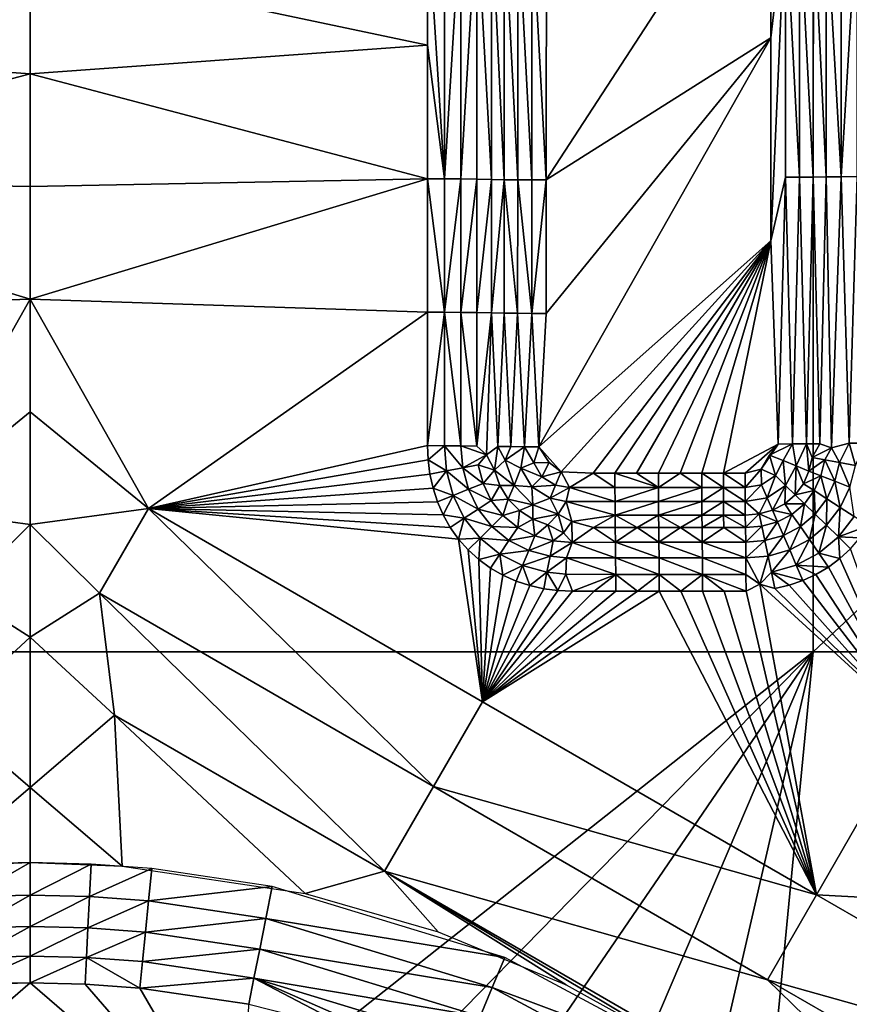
# Model space of a CAD drawing. Header units: inches. Extents: x -23.7 to 23.7, y -7.1 to 20.5.
# Tile 40 of 71: x 0 to 1.9, y 2.5 to 4.8. Entities that reach past the tile are written whole.
import ezdxf

# ---------------------------------------------------------------- set-up
doc = ezdxf.new("R2010")
doc.units = ezdxf.units.IN
doc.layers.get('0').update_dxf_attribs({"true_color": 0xc2ced6})

msp = doc.modelspace()

# ---------------------------------------------------------------- linework, layer by layer
for points in [[(1.7915, 6.6625), (1.7915, 3.3084), (-1.7915, 3.3084), (1.7915, 6.6625)], [(1.7915, 3.3084), (1.7915, 6.6625), (5.3744, 6.6625), (1.7915, 3.3084)], [(5.3744, 6.6625), (5.3744, 3.3084), (1.7915, 3.3084), (5.3744, 6.6625)], [(1.1806, 4.3872), (1.6947, 5.177), (1.1808, 4.9972), (1.1806, 4.3872)], [(1.6946, 4.7125), (1.6947, 5.177), (1.1806, 4.3872), (1.6946, 4.7125)], [(1.7278, 5.0028), (1.6947, 5.177), (1.6946, 4.7125), (1.7278, 5.0028)], [(0, 4.8873), (0.9089, 4.695), (0.9089, 5.0001), (0, 4.8873)], [(0.9089, 5.0001), (0.9475, 4.3898), (0.9475, 5), (0.9089, 5.0001)], [(0.9475, 4.3898), (0.9089, 5.0001), (0.9089, 4.695), (0.9475, 4.3898)], [(0.9854, 4.9996), (0.9475, 5), (0.9475, 4.3898), (0.9854, 4.9996)], [(0.9475, 4.3898), (0.9854, 4.3895), (0.9854, 4.9996), (0.9475, 4.3898)], [(1.0217, 4.9991), (0.9854, 4.9996), (0.9854, 4.3895), (1.0217, 4.9991)], [(0.9854, 4.3895), (1.0216, 4.389), (1.0217, 4.9991), (0.9854, 4.3895)], [(1.0217, 4.9991), (1.0216, 4.389), (1.0556, 4.3883), (1.0217, 4.9991)], [(1.0217, 4.9991), (1.0556, 4.3883), (1.0557, 4.9985), (1.0217, 4.9991)], [(1.0844, 4.3878), (1.0557, 4.9985), (1.0556, 4.3883), (1.0844, 4.3878)], [(1.0557, 4.9985), (1.0844, 4.3878), (1.0845, 4.9979), (1.0557, 4.9985)], [(1.0845, 4.9979), (1.0844, 4.3878), (1.1153, 4.3875), (1.0845, 4.9979)], [(1.1153, 4.3875), (1.1155, 4.9975), (1.0845, 4.9979), (1.1153, 4.3875)], [(1.7278, 5.0028), (1.6946, 4.7125), (1.6944, 4.2479), (1.7278, 5.0028)], [(1.6944, 4.2479), (1.7276, 4.3932), (1.7278, 5.0028), (1.6944, 4.2479)], [(1.7278, 5.0028), (1.7276, 4.3932), (1.7601, 4.3934), (1.7278, 5.0028)], [(1.7601, 4.3934), (1.7603, 5.003), (1.7278, 5.0028), (1.7601, 4.3934)], [(1.7603, 5.003), (1.7601, 4.3934), (1.7914, 4.3937), (1.7603, 5.003)], [(1.7914, 4.3937), (1.7916, 5.0033), (1.7603, 5.003), (1.7914, 4.3937)], [(1.7914, 4.3937), (1.8209, 4.3941), (1.7916, 5.0033), (1.7914, 4.3937)], [(1.7916, 5.0033), (1.8209, 4.3941), (1.821, 5.0039), (1.7916, 5.0033)], [(1.821, 5.0039), (1.8209, 4.3941), (1.8554, 4.3946), (1.821, 5.0039)], [(1.8555, 5.0044), (1.821, 5.0039), (1.8554, 4.3946), (1.8555, 5.0044)], [(1.8922, 5.0047), (1.8555, 5.0044), (1.8554, 4.3946), (1.8922, 5.0047)], [(1.8554, 4.3946), (1.8922, 4.3949), (1.8922, 5.0047), (1.8554, 4.3946)], [(1.1155, 4.9975), (1.1153, 4.3875), (1.1476, 4.3873), (1.1155, 4.9975)], [(1.1476, 4.3873), (1.1478, 4.9973), (1.1155, 4.9975), (1.1476, 4.3873)], [(1.1478, 4.9973), (1.1476, 4.3873), (1.1806, 4.3872), (1.1478, 4.9973)], [(1.1806, 4.3872), (1.1808, 4.9972), (1.1478, 4.9973), (1.1806, 4.3872)], [(0, 4.8873), (-0.9089, 4.695), (0, 4.6297), (0, 4.8873)], [(0, 4.8873), (0, 4.6297), (0.9089, 4.695), (0, 4.8873)], [(1.1805, 4.0822), (1.1638, 3.7771), (1.6946, 4.7125), (1.1805, 4.0822)], [(1.6946, 4.7125), (1.1638, 3.7771), (1.6944, 4.2479), (1.6946, 4.7125)], [(1.1806, 4.3872), (1.1805, 4.0822), (1.6946, 4.7125), (1.1806, 4.3872)], [(0, 4.6297), (-0.9089, 4.695), (-0.9088, 4.3899), (0, 4.6297)], [(0, 4.6297), (0.9088, 4.3899), (0.9089, 4.695), (0, 4.6297)], [(0.9475, 4.3898), (0.9089, 4.695), (0.9088, 4.3899), (0.9475, 4.3898)], [(0, 4.6297), (-0.9088, 4.3899), (0, 4.372), (0, 4.6297)], [(0, 4.6297), (0, 4.372), (0.9088, 4.3899), (0, 4.6297)], [(1.7276, 4.3932), (1.6944, 4.2479), (1.7109, 3.7834), (1.7276, 4.3932)], [(1.7109, 3.7834), (1.7438, 3.7835), (1.7276, 4.3932), (1.7109, 3.7834)], [(1.7276, 4.3932), (1.7438, 3.7835), (1.7601, 4.3934), (1.7276, 4.3932)], [(1.7758, 3.7838), (1.7601, 4.3934), (1.7438, 3.7835), (1.7758, 3.7838)], [(1.7601, 4.3934), (1.7758, 3.7838), (1.7914, 4.3937), (1.7601, 4.3934)], [(1.7914, 4.3937), (1.7758, 3.7838), (1.8063, 3.7842), (1.7914, 4.3937)], [(1.8209, 4.3941), (1.7914, 4.3937), (1.8063, 3.7842), (1.8209, 4.3941)], [(1.8063, 3.7842), (1.8332, 3.7746), (1.8209, 4.3941), (1.8063, 3.7842)], [(1.8554, 4.3946), (1.8209, 4.3941), (1.8332, 3.7746), (1.8554, 4.3946)], [(1.8554, 4.3946), (1.8332, 3.7746), (1.8735, 3.785), (1.8554, 4.3946)], [(1.8922, 4.3949), (1.8554, 4.3946), (1.8735, 3.785), (1.8922, 4.3949)], [(1.8735, 3.785), (1.9111, 3.7852), (1.8922, 4.3949), (1.8735, 3.785)], [(-0.9088, 4.3899), (0, 4.1144), (0, 4.372), (-0.9088, 4.3899)], [(0, 4.1144), (-0.9088, 4.3899), (-0.9088, 4.0848), (0, 4.1144)], [(0.9088, 4.3899), (0, 4.372), (0, 4.1144), (0.9088, 4.3899)], [(0, 4.1144), (0.9088, 4.0848), (0.9088, 4.3899), (0, 4.1144)], [(0.9475, 4.3898), (0.9088, 4.3899), (0.9475, 4.0847), (0.9475, 4.3898)], [(0.9475, 4.0847), (0.9088, 4.3899), (0.9088, 4.0848), (0.9475, 4.0847)], [(0.9854, 4.3895), (0.9475, 4.3898), (0.9475, 4.0847), (0.9854, 4.3895)], [(0.9475, 4.0847), (0.9853, 4.0844), (0.9854, 4.3895), (0.9475, 4.0847)], [(1.0216, 4.389), (0.9854, 4.3895), (0.9853, 4.0844), (1.0216, 4.389)], [(0.9853, 4.0844), (1.0216, 4.0839), (1.0216, 4.389), (0.9853, 4.0844)], [(1.0556, 4.3883), (1.0216, 4.389), (1.0216, 4.0839), (1.0556, 4.3883)], [(1.0216, 4.0839), (1.0556, 4.0833), (1.0556, 4.3883), (1.0216, 4.0839)], [(1.0844, 4.3878), (1.0556, 4.3883), (1.0556, 4.0833), (1.0844, 4.3878)], [(1.0556, 4.0833), (1.0843, 4.0828), (1.0844, 4.3878), (1.0556, 4.0833)], [(1.0844, 4.3878), (1.0843, 4.0828), (1.1152, 4.0824), (1.0844, 4.3878)], [(1.1152, 4.0824), (1.1153, 4.3875), (1.0844, 4.3878), (1.1152, 4.0824)], [(1.1153, 4.3875), (1.1152, 4.0824), (1.1475, 4.0822), (1.1153, 4.3875)], [(1.1475, 4.0822), (1.1476, 4.3873), (1.1153, 4.3875), (1.1475, 4.0822)], [(1.1806, 4.3872), (1.1476, 4.3873), (1.1475, 4.0822), (1.1806, 4.3872)], [(1.1475, 4.0822), (1.1805, 4.0822), (1.1806, 4.3872), (1.1475, 4.0822)], [(1.2146, 3.7198), (1.6944, 4.2479), (1.1638, 3.7771), (1.2146, 3.7198)], [(1.6944, 4.2479), (1.2146, 3.7198), (1.2882, 3.717), (1.6944, 4.2479)], [(1.6944, 4.2479), (1.2882, 3.717), (1.3378, 3.717), (1.6944, 4.2479)], [(1.3378, 3.717), (1.3874, 3.717), (1.6944, 4.2479), (1.3378, 3.717)], [(1.6944, 4.2479), (1.3874, 3.717), (1.437, 3.717), (1.6944, 4.2479)], [(1.4866, 3.717), (1.6944, 4.2479), (1.437, 3.717), (1.4866, 3.717)], [(1.5362, 3.717), (1.6944, 4.2479), (1.4866, 3.717), (1.5362, 3.717)], [(1.6944, 4.2479), (1.5362, 3.717), (1.5858, 3.7171), (1.6944, 4.2479)], [(1.6944, 4.2479), (1.5858, 3.7171), (1.7109, 3.7834), (1.6944, 4.2479)], [(0, 4.1144), (-0.9088, 4.0848), (-0.2707, 3.6357), (0, 4.1144)], [(-0.2707, 3.6357), (0, 3.8568), (0, 4.1144), (-0.2707, 3.6357)], [(0, 4.1144), (0.2707, 3.6357), (0.9088, 4.0848), (0, 4.1144)], [(0.2707, 3.6357), (0, 4.1144), (0, 3.8568), (0.2707, 3.6357)], [(0.9088, 3.7797), (0.9088, 4.0848), (0.2707, 3.6357), (0.9088, 3.7797)], [(0.9475, 4.0847), (0.9088, 4.0848), (0.9088, 3.7797), (0.9475, 4.0847)], [(0.9088, 3.7797), (0.9475, 3.7796), (0.9475, 4.0847), (0.9088, 3.7797)], [(0.9853, 3.7793), (0.9475, 4.0847), (0.9475, 3.7796), (0.9853, 3.7793)], [(0.9853, 4.0844), (0.9475, 4.0847), (0.9853, 3.7793), (0.9853, 4.0844)], [(1.0216, 3.7788), (0.9853, 4.0844), (0.9853, 3.7793), (1.0216, 3.7788)], [(0.9853, 4.0844), (1.0216, 3.7788), (1.0216, 4.0839), (0.9853, 4.0844)], [(1.0556, 4.0833), (1.0216, 4.0839), (1.0216, 3.7788), (1.0556, 4.0833)], [(1.0216, 3.7788), (1.0439, 3.7588), (1.0556, 4.0833), (1.0216, 3.7788)], [(1.0439, 3.7588), (1.0696, 3.7779), (1.0556, 4.0833), (1.0439, 3.7588)], [(1.0843, 4.0828), (1.0556, 4.0833), (1.0696, 3.7779), (1.0843, 4.0828)], [(1.0843, 4.0828), (1.0696, 3.7779), (1.0995, 3.7775), (1.0843, 4.0828)], [(1.0843, 4.0828), (1.0995, 3.7775), (1.1152, 4.0824), (1.0843, 4.0828)], [(1.0995, 3.7775), (1.1311, 3.7773), (1.1152, 4.0824), (1.0995, 3.7775)], [(1.1152, 4.0824), (1.1311, 3.7773), (1.1475, 4.0822), (1.1152, 4.0824)], [(1.1311, 3.7773), (1.1638, 3.7771), (1.1475, 4.0822), (1.1311, 3.7773)], [(1.1638, 3.7771), (1.1805, 4.0822), (1.1475, 4.0822), (1.1638, 3.7771)], [(-0.2707, 3.6357), (0, 3.5992), (0, 3.8568), (-0.2707, 3.6357)], [(0.2707, 3.6357), (0, 3.8568), (0, 3.5992), (0.2707, 3.6357)], [(1.7109, 3.7834), (1.5858, 3.7171), (1.6354, 3.7171), (1.7109, 3.7834)], [(1.7109, 3.7834), (1.6354, 3.7171), (1.6721, 3.7261), (1.7109, 3.7834)], [(1.7109, 3.7834), (1.6721, 3.7261), (1.6916, 3.758), (1.7109, 3.7834)], [(1.6916, 3.758), (1.7222, 3.7454), (1.7438, 3.7835), (1.6916, 3.758)], [(1.7438, 3.7835), (1.7109, 3.7834), (1.6916, 3.758), (1.7438, 3.7835)], [(1.7438, 3.7835), (1.7222, 3.7454), (1.7524, 3.7332), (1.7438, 3.7835)], [(1.7524, 3.7332), (1.7758, 3.7838), (1.7438, 3.7835), (1.7524, 3.7332)], [(1.7758, 3.7838), (1.7524, 3.7332), (1.7816, 3.7215), (1.7758, 3.7838)], [(1.789, 3.7524), (1.8063, 3.7842), (1.7758, 3.7838), (1.789, 3.7524)], [(1.7816, 3.7215), (1.789, 3.7524), (1.7758, 3.7838), (1.7816, 3.7215)], [(1.8332, 3.7746), (1.8063, 3.7842), (1.789, 3.7524), (1.8332, 3.7746)], [(1.8735, 3.785), (1.8332, 3.7746), (1.8518, 3.7409), (1.8735, 3.785)], [(1.8879, 3.7341), (1.8735, 3.785), (1.8518, 3.7409), (1.8879, 3.7341)], [(1.8879, 3.7341), (1.9111, 3.7852), (1.8735, 3.785), (1.8879, 3.7341)], [(0.9102, 3.747), (0.9088, 3.7797), (0.2707, 3.6357), (0.9102, 3.747)], [(0.9475, 3.7796), (0.9088, 3.7797), (0.9102, 3.747), (0.9475, 3.7796)], [(0.9524, 3.7218), (0.9475, 3.7796), (0.9102, 3.747), (0.9524, 3.7218)], [(0.9475, 3.7796), (0.9524, 3.7218), (0.9895, 3.7289), (0.9475, 3.7796)], [(0.9895, 3.7289), (0.9853, 3.7793), (0.9475, 3.7796), (0.9895, 3.7289)], [(0.9853, 3.7793), (0.9895, 3.7289), (1.0439, 3.7588), (0.9853, 3.7793)], [(1.0216, 3.7788), (0.9853, 3.7793), (1.0439, 3.7588), (1.0216, 3.7788)], [(1.0439, 3.7588), (1.0621, 3.7235), (1.0696, 3.7779), (1.0439, 3.7588)], [(1.0696, 3.7779), (1.0621, 3.7235), (1.0865, 3.7467), (1.0696, 3.7779)], [(1.0696, 3.7779), (1.0865, 3.7467), (1.0995, 3.7775), (1.0696, 3.7779)], [(1.0995, 3.7775), (1.0865, 3.7467), (1.1311, 3.7773), (1.0995, 3.7775)], [(1.1226, 3.7282), (1.1311, 3.7773), (1.0865, 3.7467), (1.1226, 3.7282)], [(1.1311, 3.7773), (1.1226, 3.7282), (1.1525, 3.7404), (1.1311, 3.7773)], [(1.1525, 3.7404), (1.1638, 3.7771), (1.1311, 3.7773), (1.1525, 3.7404)], [(1.187, 3.7415), (1.1638, 3.7771), (1.1525, 3.7404), (1.187, 3.7415)], [(1.1638, 3.7771), (1.187, 3.7415), (1.2146, 3.7198), (1.1638, 3.7771)], [(1.789, 3.7524), (1.8178, 3.7471), (1.8332, 3.7746), (1.789, 3.7524)], [(1.8332, 3.7746), (1.8178, 3.7471), (1.8518, 3.7409), (1.8332, 3.7746)], [(0.2707, 3.6357), (0.9144, 3.7145), (0.9102, 3.747), (0.2707, 3.6357)], [(0.9144, 3.7145), (0.9524, 3.7218), (0.9102, 3.747), (0.9144, 3.7145)], [(0.9895, 3.7289), (1.0251, 3.7355), (1.0439, 3.7588), (0.9895, 3.7289)], [(1.0251, 3.7355), (1.0621, 3.7235), (1.0439, 3.7588), (1.0251, 3.7355)], [(1.0621, 3.7235), (1.1069, 3.6884), (1.0865, 3.7467), (1.0621, 3.7235)], [(1.0865, 3.7467), (1.1069, 3.6884), (1.1226, 3.7282), (1.0865, 3.7467)], [(1.1703, 3.7081), (1.1525, 3.7404), (1.1226, 3.7282), (1.1703, 3.7081)], [(1.187, 3.7415), (1.1525, 3.7404), (1.1703, 3.7081), (1.187, 3.7415)], [(1.187, 3.7415), (1.1703, 3.7081), (1.2146, 3.7198), (1.187, 3.7415)], [(1.7048, 3.7114), (1.6916, 3.758), (1.6721, 3.7261), (1.7048, 3.7114)], [(1.6916, 3.758), (1.7048, 3.7114), (1.7222, 3.7454), (1.6916, 3.758)], [(1.7222, 3.7454), (1.7048, 3.7114), (1.7279, 3.6887), (1.7222, 3.7454)], [(1.7279, 3.6887), (1.7524, 3.7332), (1.7222, 3.7454), (1.7279, 3.6887)], [(1.7816, 3.7215), (1.8178, 3.7471), (1.789, 3.7524), (1.7816, 3.7215)], [(1.8088, 3.7108), (1.8178, 3.7471), (1.7816, 3.7215), (1.8088, 3.7108)], [(1.8178, 3.7471), (1.8088, 3.7108), (1.8409, 3.6982), (1.8178, 3.7471)], [(1.8518, 3.7409), (1.8178, 3.7471), (1.8409, 3.6982), (1.8518, 3.7409)], [(1.8518, 3.7409), (1.8409, 3.6982), (1.875, 3.6846), (1.8518, 3.7409)], [(1.875, 3.6846), (1.8879, 3.7341), (1.8518, 3.7409), (1.875, 3.6846)], [(0.9524, 3.7218), (0.9144, 3.7145), (0.9216, 3.6825), (0.9524, 3.7218)], [(0.9216, 3.6825), (0.9675, 3.6659), (0.9524, 3.7218), (0.9216, 3.6825)], [(1.0025, 3.6801), (0.9895, 3.7289), (0.9524, 3.7218), (1.0025, 3.6801)], [(0.9524, 3.7218), (0.9675, 3.6659), (1.0025, 3.6801), (0.9524, 3.7218)], [(1.036, 3.6935), (1.0251, 3.7355), (0.9895, 3.7289), (1.036, 3.6935)], [(0.9895, 3.7289), (1.0025, 3.6801), (1.036, 3.6935), (0.9895, 3.7289)], [(1.036, 3.6935), (1.0621, 3.7235), (1.0251, 3.7355), (1.036, 3.6935)], [(1.036, 3.6935), (1.0743, 3.6889), (1.0621, 3.7235), (1.036, 3.6935)], [(1.1069, 3.6884), (1.0621, 3.7235), (1.0743, 3.6889), (1.1069, 3.6884)], [(1.1069, 3.6884), (1.1475, 3.6854), (1.1226, 3.7282), (1.1069, 3.6884)], [(1.1226, 3.7282), (1.1475, 3.6854), (1.1703, 3.7081), (1.1226, 3.7282)], [(1.2019, 3.6893), (1.2146, 3.7198), (1.1703, 3.7081), (1.2019, 3.6893)], [(1.2146, 3.7198), (1.2019, 3.6893), (1.234, 3.684), (1.2146, 3.7198)], [(1.234, 3.684), (1.2882, 3.717), (1.2146, 3.7198), (1.234, 3.684)], [(1.234, 3.684), (1.3378, 3.684), (1.2882, 3.717), (1.234, 3.684)], [(1.3378, 3.684), (1.3378, 3.717), (1.2882, 3.717), (1.3378, 3.684)], [(1.437, 3.684), (1.3874, 3.717), (1.3378, 3.717), (1.437, 3.684)], [(1.3378, 3.717), (1.3378, 3.684), (1.437, 3.684), (1.3378, 3.717)], [(1.437, 3.684), (1.437, 3.717), (1.3874, 3.717), (1.437, 3.684)], [(1.4866, 3.717), (1.437, 3.717), (1.437, 3.684), (1.4866, 3.717)], [(1.4866, 3.717), (1.437, 3.684), (1.5362, 3.684), (1.4866, 3.717)], [(1.4866, 3.717), (1.5362, 3.684), (1.5362, 3.717), (1.4866, 3.717)], [(1.5858, 3.684), (1.5858, 3.7171), (1.5362, 3.717), (1.5858, 3.684)], [(1.5362, 3.717), (1.5362, 3.684), (1.5858, 3.684), (1.5362, 3.717)], [(1.5858, 3.7171), (1.5858, 3.684), (1.6355, 3.6841), (1.5858, 3.7171)], [(1.5858, 3.7171), (1.6355, 3.6841), (1.6354, 3.7171), (1.5858, 3.7171)], [(1.6354, 3.7171), (1.6355, 3.6841), (1.6721, 3.7261), (1.6354, 3.7171)], [(1.6721, 3.7261), (1.6355, 3.6841), (1.6733, 3.6901), (1.6721, 3.7261)], [(1.6721, 3.7261), (1.6733, 3.6901), (1.7048, 3.7114), (1.6721, 3.7261)], [(1.7524, 3.7332), (1.7279, 3.6887), (1.7502, 3.667), (1.7524, 3.7332)], [(1.7502, 3.667), (1.7688, 3.6926), (1.7524, 3.7332), (1.7502, 3.667)], [(1.7688, 3.6926), (1.7816, 3.7215), (1.7524, 3.7332), (1.7688, 3.6926)], [(1.8088, 3.7108), (1.7816, 3.7215), (1.7688, 3.6926), (1.8088, 3.7108)], [(0.9216, 3.6825), (0.9144, 3.7145), (0.2707, 3.6357), (0.9216, 3.6825)], [(1.0548, 3.6543), (1.036, 3.6935), (1.0025, 3.6801), (1.0548, 3.6543)], [(1.0548, 3.6543), (1.0743, 3.6889), (1.036, 3.6935), (1.0548, 3.6543)], [(1.2019, 3.6893), (1.1703, 3.7081), (1.1475, 3.6854), (1.2019, 3.6893)], [(1.7048, 3.7114), (1.6733, 3.6901), (1.6859, 3.6604), (1.7048, 3.7114)], [(1.6859, 3.6604), (1.7279, 3.6887), (1.7048, 3.7114), (1.6859, 3.6604)], [(1.7502, 3.667), (1.7933, 3.6768), (1.7688, 3.6926), (1.7502, 3.667)], [(1.8088, 3.7108), (1.7688, 3.6926), (1.7933, 3.6768), (1.8088, 3.7108)], [(1.8088, 3.7108), (1.7933, 3.6768), (1.8223, 3.6584), (1.8088, 3.7108)], [(1.8409, 3.6982), (1.8088, 3.7108), (1.8223, 3.6584), (1.8409, 3.6982)], [(1.8409, 3.6982), (1.8223, 3.6584), (1.853, 3.6385), (1.8409, 3.6982)], [(1.853, 3.6385), (1.875, 3.6846), (1.8409, 3.6982), (1.853, 3.6385)], [(0.2707, 3.6357), (0.9317, 3.6513), (0.9216, 3.6825), (0.2707, 3.6357)], [(0.9675, 3.6659), (0.9216, 3.6825), (0.9317, 3.6513), (0.9675, 3.6659)], [(1.0247, 3.6346), (1.0025, 3.6801), (0.9675, 3.6659), (1.0247, 3.6346)], [(1.0025, 3.6801), (1.0247, 3.6346), (1.0548, 3.6543), (1.0025, 3.6801)], [(1.0934, 3.6575), (1.0743, 3.6889), (1.0548, 3.6543), (1.0934, 3.6575)], [(1.0934, 3.6575), (1.1069, 3.6884), (1.0743, 3.6889), (1.0934, 3.6575)], [(1.0934, 3.6575), (1.1499, 3.6443), (1.1069, 3.6884), (1.0934, 3.6575)], [(1.1069, 3.6884), (1.1499, 3.6443), (1.1475, 3.6854), (1.1069, 3.6884)], [(1.1475, 3.6854), (1.1896, 3.6595), (1.2019, 3.6893), (1.1475, 3.6854)], [(1.1499, 3.6443), (1.1896, 3.6595), (1.1475, 3.6854), (1.1499, 3.6443)], [(1.234, 3.684), (1.2019, 3.6893), (1.1896, 3.6595), (1.234, 3.684)], [(1.1896, 3.6595), (1.2263, 3.6522), (1.234, 3.684), (1.1896, 3.6595)], [(1.234, 3.684), (1.2263, 3.6522), (1.338, 3.6517), (1.234, 3.684)], [(1.3378, 3.684), (1.234, 3.684), (1.338, 3.6517), (1.3378, 3.684)], [(1.437, 3.684), (1.3378, 3.684), (1.338, 3.6517), (1.437, 3.684)], [(1.338, 3.6517), (1.4372, 3.6518), (1.437, 3.684), (1.338, 3.6517)], [(1.5362, 3.684), (1.437, 3.684), (1.4372, 3.6518), (1.5362, 3.684)], [(1.4372, 3.6518), (1.5364, 3.6518), (1.5362, 3.684), (1.4372, 3.6518)], [(1.5858, 3.684), (1.5362, 3.684), (1.5364, 3.6518), (1.5858, 3.684)], [(1.5364, 3.6518), (1.586, 3.6518), (1.5858, 3.684), (1.5364, 3.6518)], [(1.6355, 3.6841), (1.5858, 3.684), (1.6356, 3.6518), (1.6355, 3.6841)], [(1.5858, 3.684), (1.586, 3.6518), (1.6356, 3.6518), (1.5858, 3.684)], [(1.6356, 3.6518), (1.6733, 3.6901), (1.6355, 3.6841), (1.6356, 3.6518)], [(1.6356, 3.6518), (1.6859, 3.6604), (1.6733, 3.6901), (1.6356, 3.6518)], [(1.7279, 3.6887), (1.6859, 3.6604), (1.6981, 3.6319), (1.7279, 3.6887)], [(1.6981, 3.6319), (1.7263, 3.6463), (1.7279, 3.6887), (1.6981, 3.6319)], [(1.7263, 3.6463), (1.7502, 3.667), (1.7279, 3.6887), (1.7263, 3.6463)], [(1.7711, 3.6468), (1.7933, 3.6768), (1.7502, 3.667), (1.7711, 3.6468)], [(1.7711, 3.6468), (1.7959, 3.6232), (1.7933, 3.6768), (1.7711, 3.6468)], [(1.8223, 3.6584), (1.7933, 3.6768), (1.7959, 3.6232), (1.8223, 3.6584)], [(1.875, 3.6846), (1.853, 3.6385), (1.8849, 3.6177), (1.875, 3.6846)], [(0.9317, 3.6513), (0.2707, 3.6357), (0.9449, 3.6212), (0.9317, 3.6513)], [(0.9675, 3.6659), (0.9317, 3.6513), (0.9449, 3.6212), (0.9675, 3.6659)], [(0.9675, 3.6659), (0.9449, 3.6212), (0.9932, 3.6139), (0.9675, 3.6659)], [(0.9675, 3.6659), (0.9932, 3.6139), (1.0247, 3.6346), (0.9675, 3.6659)], [(1.0815, 3.6201), (1.0548, 3.6543), (1.0247, 3.6346), (1.0815, 3.6201)], [(1.0815, 3.6201), (1.0934, 3.6575), (1.0548, 3.6543), (1.0815, 3.6201)], [(1.0815, 3.6201), (1.1191, 3.6312), (1.0934, 3.6575), (1.0815, 3.6201)], [(1.1191, 3.6312), (1.1499, 3.6443), (1.0934, 3.6575), (1.1191, 3.6312)], [(1.1499, 3.6443), (1.208, 3.6233), (1.1896, 3.6595), (1.1499, 3.6443)], [(1.208, 3.6233), (1.2263, 3.6522), (1.1896, 3.6595), (1.208, 3.6233)], [(1.208, 3.6233), (1.2391, 3.6062), (1.2263, 3.6522), (1.208, 3.6233)], [(1.3382, 3.6209), (1.2263, 3.6522), (1.2391, 3.6062), (1.3382, 3.6209)], [(1.338, 3.6517), (1.2263, 3.6522), (1.3382, 3.6209), (1.338, 3.6517)], [(1.4372, 3.6518), (1.338, 3.6517), (1.3382, 3.6209), (1.4372, 3.6518)], [(1.3382, 3.6209), (1.4374, 3.621), (1.4372, 3.6518), (1.3382, 3.6209)], [(1.5364, 3.6518), (1.4372, 3.6518), (1.4374, 3.621), (1.5364, 3.6518)], [(1.4374, 3.621), (1.5367, 3.621), (1.5364, 3.6518), (1.4374, 3.621)], [(1.586, 3.6518), (1.5364, 3.6518), (1.5367, 3.621), (1.586, 3.6518)], [(1.5367, 3.621), (1.5863, 3.621), (1.586, 3.6518), (1.5367, 3.621)], [(1.5863, 3.621), (1.6359, 3.621), (1.586, 3.6518), (1.5863, 3.621)], [(1.6359, 3.621), (1.6356, 3.6518), (1.586, 3.6518), (1.6359, 3.621)], [(1.6675, 3.6236), (1.6859, 3.6604), (1.6356, 3.6518), (1.6675, 3.6236)], [(1.6356, 3.6518), (1.6359, 3.621), (1.6675, 3.6236), (1.6356, 3.6518)], [(1.6675, 3.6236), (1.6981, 3.6319), (1.6859, 3.6604), (1.6675, 3.6236)], [(1.7711, 3.6468), (1.7502, 3.667), (1.7263, 3.6463), (1.7711, 3.6468)], [(1.8223, 3.6584), (1.7959, 3.6232), (1.822, 3.5979), (1.8223, 3.6584)], [(1.822, 3.5979), (1.853, 3.6385), (1.8223, 3.6584), (1.822, 3.5979)], [(0, 3.5992), (-0.2707, 3.6357), (-0.1588, 3.442), (0, 3.5992)], [(0, 3.5992), (0.1588, 3.442), (0.2707, 3.6357), (0, 3.5992)], [(0.2707, 3.6357), (0.1588, 3.442), (0.9228, 3.0002), (0.2707, 3.6357)], [(0.9228, 3.0002), (1.0347, 3.194), (0.2707, 3.6357), (0.9228, 3.0002)], [(0.961, 3.5926), (0.9449, 3.6212), (0.2707, 3.6357), (0.961, 3.5926)], [(0.9801, 3.5659), (0.2707, 3.6357), (1.0347, 3.194), (0.9801, 3.5659)], [(0.9801, 3.5659), (0.961, 3.5926), (0.2707, 3.6357), (0.9801, 3.5659)], [(1.056, 3.5949), (1.0247, 3.6346), (0.9932, 3.6139), (1.056, 3.5949)], [(1.0247, 3.6346), (1.056, 3.5949), (1.0815, 3.6201), (1.0247, 3.6346)], [(1.1153, 3.5928), (1.1191, 3.6312), (1.0815, 3.6201), (1.1153, 3.5928)], [(1.1501, 3.6116), (1.1191, 3.6312), (1.1153, 3.5928), (1.1501, 3.6116)], [(1.1191, 3.6312), (1.1501, 3.6116), (1.1499, 3.6443), (1.1191, 3.6312)], [(1.1501, 3.6116), (1.208, 3.6233), (1.1499, 3.6443), (1.1501, 3.6116)], [(1.7096, 3.6054), (1.6981, 3.6319), (1.6675, 3.6236), (1.7096, 3.6054)], [(1.7263, 3.6463), (1.6981, 3.6319), (1.7427, 3.6226), (1.7263, 3.6463)], [(1.7427, 3.6226), (1.6981, 3.6319), (1.7096, 3.6054), (1.7427, 3.6226)], [(1.7263, 3.6463), (1.7427, 3.6226), (1.7711, 3.6468), (1.7263, 3.6463)], [(1.7711, 3.6468), (1.7427, 3.6226), (1.7623, 3.5947), (1.7711, 3.6468)], [(1.7711, 3.6468), (1.7623, 3.5947), (1.7959, 3.6232), (1.7711, 3.6468)], [(1.853, 3.6385), (1.822, 3.5979), (1.8491, 3.5713), (1.853, 3.6385)], [(1.8491, 3.5713), (1.8849, 3.6177), (1.853, 3.6385), (1.8491, 3.5713)], [(0.9932, 3.6139), (0.9449, 3.6212), (0.961, 3.5926), (0.9932, 3.6139)], [(0.9932, 3.6139), (0.961, 3.5926), (0.9801, 3.5659), (0.9932, 3.6139)], [(0.9932, 3.6139), (0.9801, 3.5659), (1.0293, 3.5684), (0.9932, 3.6139)], [(0.9932, 3.6139), (1.0293, 3.5684), (1.056, 3.5949), (0.9932, 3.6139)], [(1.1153, 3.5928), (1.0815, 3.6201), (1.056, 3.5949), (1.1153, 3.5928)], [(1.1543, 3.5735), (1.1501, 3.6116), (1.1153, 3.5928), (1.1543, 3.5735)], [(1.1846, 3.5989), (1.208, 3.6233), (1.1501, 3.6116), (1.1846, 3.5989)], [(1.1846, 3.5989), (1.1501, 3.6116), (1.1543, 3.5735), (1.1846, 3.5989)], [(1.208, 3.6233), (1.1846, 3.5989), (1.2198, 3.5807), (1.208, 3.6233)], [(1.208, 3.6233), (1.2198, 3.5807), (1.2391, 3.6062), (1.208, 3.6233)], [(1.2198, 3.5807), (1.2397, 3.5586), (1.2391, 3.6062), (1.2198, 3.5807)], [(1.2391, 3.6062), (1.2889, 3.5922), (1.3382, 3.6209), (1.2391, 3.6062)], [(1.2397, 3.5586), (1.2889, 3.5922), (1.2391, 3.6062), (1.2397, 3.5586)], [(1.2889, 3.5922), (1.3385, 3.5922), (1.3382, 3.6209), (1.2889, 3.5922)], [(1.4374, 3.621), (1.3382, 3.6209), (1.3882, 3.5922), (1.4374, 3.621)], [(1.3382, 3.6209), (1.3385, 3.5922), (1.3882, 3.5922), (1.3382, 3.6209)], [(1.4374, 3.621), (1.3882, 3.5922), (1.4378, 3.5922), (1.4374, 3.621)], [(1.4378, 3.5922), (1.4874, 3.5922), (1.4374, 3.621), (1.4378, 3.5922)], [(1.4374, 3.621), (1.4874, 3.5922), (1.5367, 3.621), (1.4374, 3.621)], [(1.5367, 3.621), (1.4874, 3.5922), (1.537, 3.5922), (1.5367, 3.621)], [(1.5367, 3.621), (1.537, 3.5922), (1.5863, 3.621), (1.5367, 3.621)], [(1.5866, 3.5922), (1.5863, 3.621), (1.537, 3.5922), (1.5866, 3.5922)], [(1.5866, 3.5922), (1.6363, 3.5922), (1.5863, 3.621), (1.5866, 3.5922)], [(1.5863, 3.621), (1.6363, 3.5922), (1.6359, 3.621), (1.5863, 3.621)], [(1.6675, 3.6236), (1.6359, 3.621), (1.6363, 3.5922), (1.6675, 3.6236)], [(1.6363, 3.5922), (1.6735, 3.5954), (1.6675, 3.6236), (1.6363, 3.5922)], [(1.7096, 3.6054), (1.6675, 3.6236), (1.6735, 3.5954), (1.7096, 3.6054)], [(1.7096, 3.6054), (1.6735, 3.5954), (1.6807, 3.5625), (1.7096, 3.6054)], [(1.7096, 3.6054), (1.6807, 3.5625), (1.7232, 3.5744), (1.7096, 3.6054)], [(1.7427, 3.6226), (1.7096, 3.6054), (1.7232, 3.5744), (1.7427, 3.6226)], [(1.7623, 3.5947), (1.7427, 3.6226), (1.7232, 3.5744), (1.7623, 3.5947)], [(1.7959, 3.6232), (1.7623, 3.5947), (1.7829, 3.5649), (1.7959, 3.6232)], [(1.7829, 3.5649), (1.822, 3.5979), (1.7959, 3.6232), (1.7829, 3.5649)], [(1.9172, 3.5963), (1.8849, 3.6177), (1.8491, 3.5713), (1.9172, 3.5963)], [(0, 3.5992), (-0.1588, 3.442), (0, 3.3415), (0, 3.5992)], [(0, 3.5992), (0, 3.3415), (0.1588, 3.442), (0, 3.5992)], [(1.0953, 3.563), (1.056, 3.5949), (1.0293, 3.5684), (1.0953, 3.563)], [(1.056, 3.5949), (1.0953, 3.563), (1.1153, 3.5928), (1.056, 3.5949)], [(1.1543, 3.5735), (1.1153, 3.5928), (1.0953, 3.563), (1.1543, 3.5735)], [(1.1846, 3.5989), (1.1543, 3.5735), (1.1963, 3.5622), (1.1846, 3.5989)], [(1.1963, 3.5622), (1.2198, 3.5807), (1.1846, 3.5989), (1.1963, 3.5622)], [(1.1963, 3.5622), (1.2397, 3.5586), (1.2198, 3.5807), (1.1963, 3.5622)], [(1.2889, 3.5922), (1.2397, 3.5586), (1.339, 3.5587), (1.2889, 3.5922)], [(1.3385, 3.5922), (1.2889, 3.5922), (1.339, 3.5587), (1.3385, 3.5922)], [(1.339, 3.5587), (1.3882, 3.5922), (1.3385, 3.5922), (1.339, 3.5587)], [(1.339, 3.5587), (1.4383, 3.5587), (1.3882, 3.5922), (1.339, 3.5587)], [(1.3882, 3.5922), (1.4383, 3.5587), (1.4378, 3.5922), (1.3882, 3.5922)], [(1.4383, 3.5587), (1.4874, 3.5922), (1.4378, 3.5922), (1.4383, 3.5587)], [(1.4874, 3.5922), (1.4383, 3.5587), (1.5375, 3.5587), (1.4874, 3.5922)], [(1.5375, 3.5587), (1.537, 3.5922), (1.4874, 3.5922), (1.5375, 3.5587)], [(1.537, 3.5922), (1.5375, 3.5587), (1.5866, 3.5922), (1.537, 3.5922)], [(1.5866, 3.5922), (1.5375, 3.5587), (1.6368, 3.5587), (1.5866, 3.5922)], [(1.6363, 3.5922), (1.5866, 3.5922), (1.6368, 3.5587), (1.6363, 3.5922)], [(1.6363, 3.5922), (1.6368, 3.5587), (1.6735, 3.5954), (1.6363, 3.5922)], [(1.6735, 3.5954), (1.6368, 3.5587), (1.6807, 3.5625), (1.6735, 3.5954)], [(1.7623, 3.5947), (1.7232, 3.5744), (1.7376, 3.5413), (1.7623, 3.5947)], [(1.7376, 3.5413), (1.7829, 3.5649), (1.7623, 3.5947), (1.7376, 3.5413)], [(1.822, 3.5979), (1.7829, 3.5649), (1.8043, 3.5337), (1.822, 3.5979)], [(1.8043, 3.5337), (1.8491, 3.5713), (1.822, 3.5979), (1.8043, 3.5337)], [(1.8491, 3.5713), (1.8983, 3.5691), (1.9172, 3.5963), (1.8491, 3.5713)], [(0.9801, 3.5659), (1.0019, 3.5413), (1.0293, 3.5684), (0.9801, 3.5659)], [(1.0347, 3.194), (1.0019, 3.5413), (0.9801, 3.5659), (1.0347, 3.194)], [(1.0293, 3.5684), (1.0019, 3.5413), (1.0263, 3.5192), (1.0293, 3.5684)], [(1.0293, 3.5684), (1.0263, 3.5192), (1.0744, 3.5319), (1.0293, 3.5684)], [(1.0293, 3.5684), (1.0744, 3.5319), (1.0953, 3.563), (1.0293, 3.5684)], [(1.1406, 3.5403), (1.0953, 3.563), (1.0744, 3.5319), (1.1406, 3.5403)], [(1.0953, 3.563), (1.1406, 3.5403), (1.1543, 3.5735), (1.0953, 3.563)], [(1.1963, 3.5622), (1.1543, 3.5735), (1.1406, 3.5403), (1.1963, 3.5622)], [(1.1406, 3.5403), (1.1895, 3.527), (1.1963, 3.5622), (1.1406, 3.5403)], [(1.2397, 3.5586), (1.1963, 3.5622), (1.1895, 3.527), (1.2397, 3.5586)], [(1.1895, 3.527), (1.2273, 3.523), (1.2397, 3.5586), (1.1895, 3.527)], [(1.2273, 3.523), (1.3393, 3.5228), (1.2397, 3.5586), (1.2273, 3.523)], [(1.3393, 3.5228), (1.339, 3.5587), (1.2397, 3.5586), (1.3393, 3.5228)], [(1.4386, 3.5228), (1.4383, 3.5587), (1.339, 3.5587), (1.4386, 3.5228)], [(1.339, 3.5587), (1.3393, 3.5228), (1.4386, 3.5228), (1.339, 3.5587)], [(1.5379, 3.5228), (1.5375, 3.5587), (1.4383, 3.5587), (1.5379, 3.5228)], [(1.4383, 3.5587), (1.4386, 3.5228), (1.5379, 3.5228), (1.4383, 3.5587)], [(1.6368, 3.5587), (1.5375, 3.5587), (1.6372, 3.5228), (1.6368, 3.5587)], [(1.5379, 3.5228), (1.6372, 3.5228), (1.5375, 3.5587), (1.5379, 3.5228)], [(1.6807, 3.5625), (1.6368, 3.5587), (1.6372, 3.5228), (1.6807, 3.5625)], [(1.6372, 3.5228), (1.6883, 3.5273), (1.6807, 3.5625), (1.6372, 3.5228)], [(1.7232, 3.5744), (1.6807, 3.5625), (1.6883, 3.5273), (1.7232, 3.5744)], [(1.6883, 3.5273), (1.7376, 3.5413), (1.7232, 3.5744), (1.6883, 3.5273)], [(1.7829, 3.5649), (1.7376, 3.5413), (1.7524, 3.5066), (1.7829, 3.5649)], [(1.7524, 3.5066), (1.8043, 3.5337), (1.7829, 3.5649), (1.7524, 3.5066)], [(1.8043, 3.5337), (1.8524, 3.5216), (1.8491, 3.5713), (1.8043, 3.5337)], [(1.8491, 3.5713), (1.8524, 3.5216), (1.8767, 3.5441), (1.8491, 3.5713)], [(1.8491, 3.5713), (1.8767, 3.5441), (1.8983, 3.5691), (1.8491, 3.5713)], [(1.0347, 3.194), (1.0263, 3.5192), (1.0019, 3.5413), (1.0347, 3.194)], [(1.0744, 3.5319), (1.1262, 3.5056), (1.1406, 3.5403), (1.0744, 3.5319)], [(1.1895, 3.527), (1.1406, 3.5403), (1.1262, 3.5056), (1.1895, 3.527)], [(1.7376, 3.5413), (1.6883, 3.5273), (1.696, 3.4905), (1.7376, 3.5413)], [(1.696, 3.4905), (1.7524, 3.5066), (1.7376, 3.5413), (1.696, 3.4905)], [(1.8524, 3.5216), (2.0226, 3.1404), (1.8767, 3.5441), (1.8524, 3.5216)], [(1.0744, 3.5319), (1.0263, 3.5192), (1.0529, 3.4999), (1.0744, 3.5319)], [(1.0529, 3.4999), (1.0263, 3.5192), (1.0347, 3.194), (1.0529, 3.4999)], [(1.0744, 3.5319), (1.0529, 3.4999), (1.0814, 3.4835), (1.0744, 3.5319)], [(1.0744, 3.5319), (1.0814, 3.4835), (1.1262, 3.5056), (1.0744, 3.5319)], [(1.1262, 3.5056), (1.1823, 3.4902), (1.1895, 3.527), (1.1262, 3.5056)], [(1.2273, 3.523), (1.1895, 3.527), (1.1823, 3.4902), (1.2273, 3.523)], [(1.1823, 3.4902), (1.2257, 3.4855), (1.2273, 3.523), (1.1823, 3.4902)], [(1.2273, 3.523), (1.2257, 3.4855), (1.3396, 3.4852), (1.2273, 3.523)], [(1.3396, 3.4852), (1.3393, 3.5228), (1.2273, 3.523), (1.3396, 3.4852)], [(1.4389, 3.4852), (1.4386, 3.5228), (1.3393, 3.5228), (1.4389, 3.4852)], [(1.3393, 3.5228), (1.3396, 3.4852), (1.4389, 3.4852), (1.3393, 3.5228)], [(1.5382, 3.4852), (1.5379, 3.5228), (1.4386, 3.5228), (1.5382, 3.4852)], [(1.4386, 3.5228), (1.4389, 3.4852), (1.5382, 3.4852), (1.4386, 3.5228)], [(1.5379, 3.5228), (1.5382, 3.4852), (1.6374, 3.4852), (1.5379, 3.5228)], [(1.6374, 3.4852), (1.6372, 3.5228), (1.5379, 3.5228), (1.6374, 3.4852)], [(1.6883, 3.5273), (1.6372, 3.5228), (1.6693, 3.4627), (1.6883, 3.5273)], [(1.6372, 3.5228), (1.6374, 3.4852), (1.6693, 3.4627), (1.6372, 3.5228)], [(1.6693, 3.4627), (1.696, 3.4905), (1.6883, 3.5273), (1.6693, 3.4627)], [(1.8259, 3.5017), (1.8043, 3.5337), (1.7524, 3.5066), (1.8259, 3.5017)], [(1.8524, 3.5216), (1.8043, 3.5337), (1.8259, 3.5017), (1.8524, 3.5216)], [(1.8259, 3.5017), (2.0226, 3.1404), (1.8524, 3.5216), (1.8259, 3.5017)], [(1.0814, 3.4835), (1.0529, 3.4999), (1.0347, 3.194), (1.0814, 3.4835)], [(1.1262, 3.5056), (1.0814, 3.4835), (1.1115, 3.4701), (1.1262, 3.5056)], [(1.1262, 3.5056), (1.1115, 3.4701), (1.1427, 3.4597), (1.1262, 3.5056)], [(1.1262, 3.5056), (1.1427, 3.4597), (1.1823, 3.4902), (1.1262, 3.5056)], [(1.1823, 3.4902), (1.1427, 3.4597), (1.1748, 3.4524), (1.1823, 3.4902)], [(1.1823, 3.4902), (1.1748, 3.4524), (1.2074, 3.4481), (1.1823, 3.4902)], [(1.1823, 3.4902), (1.2074, 3.4481), (1.2257, 3.4855), (1.1823, 3.4902)], [(1.7037, 3.4527), (1.696, 3.4905), (1.6693, 3.4627), (1.7037, 3.4527)], [(1.7673, 3.471), (1.7524, 3.5066), (1.696, 3.4905), (1.7673, 3.471)], [(1.696, 3.4905), (1.736, 3.4603), (1.7673, 3.471), (1.696, 3.4905)], [(1.696, 3.4905), (1.7037, 3.4527), (1.736, 3.4603), (1.696, 3.4905)], [(1.7524, 3.5066), (1.7975, 3.4848), (1.8259, 3.5017), (1.7524, 3.5066)], [(1.7524, 3.5066), (1.7673, 3.471), (1.7975, 3.4848), (1.7524, 3.5066)], [(1.7975, 3.4848), (2.0226, 3.1404), (1.8259, 3.5017), (1.7975, 3.4848)], [(1.0814, 3.4835), (1.0347, 3.194), (1.1115, 3.4701), (1.0814, 3.4835)], [(1.0347, 3.194), (1.1427, 3.4597), (1.1115, 3.4701), (1.0347, 3.194)], [(1.2257, 3.4855), (1.2074, 3.4481), (1.2403, 3.4467), (1.2257, 3.4855)], [(1.2403, 3.4467), (1.3396, 3.4852), (1.2257, 3.4855), (1.2403, 3.4467)], [(1.29, 3.4467), (1.3396, 3.4852), (1.2403, 3.4467), (1.29, 3.4467)], [(1.3396, 3.4852), (1.29, 3.4467), (1.3397, 3.4467), (1.3396, 3.4852)], [(1.3396, 3.4852), (1.3397, 3.4467), (1.3893, 3.4467), (1.3396, 3.4852)], [(1.4389, 3.4852), (1.3396, 3.4852), (1.3893, 3.4467), (1.4389, 3.4852)], [(1.3893, 3.4467), (1.439, 3.4467), (1.4389, 3.4852), (1.3893, 3.4467)], [(1.5382, 3.4852), (1.4389, 3.4852), (1.4886, 3.4467), (1.5382, 3.4852)], [(1.4886, 3.4467), (1.4389, 3.4852), (1.439, 3.4467), (1.4886, 3.4467)], [(1.4886, 3.4467), (1.5383, 3.4467), (1.5382, 3.4852), (1.4886, 3.4467)], [(1.6376, 3.4467), (1.6374, 3.4852), (1.5382, 3.4852), (1.6376, 3.4467)], [(1.5383, 3.4467), (1.5879, 3.4467), (1.5382, 3.4852), (1.5383, 3.4467)], [(1.5879, 3.4467), (1.6376, 3.4467), (1.5382, 3.4852), (1.5879, 3.4467)], [(1.6376, 3.4467), (1.6693, 3.4627), (1.6374, 3.4852), (1.6376, 3.4467)], [(2.0226, 3.1404), (1.7673, 3.471), (1.736, 3.4603), (2.0226, 3.1404)], [(1.7975, 3.4848), (1.7673, 3.471), (2.0226, 3.1404), (1.7975, 3.4848)], [(1.1748, 3.4524), (1.1427, 3.4597), (1.0347, 3.194), (1.1748, 3.4524)], [(1.0347, 3.194), (1.2074, 3.4481), (1.1748, 3.4524), (1.0347, 3.194)], [(1.2403, 3.4467), (1.2074, 3.4481), (1.0347, 3.194), (1.2403, 3.4467)], [(1.3893, 3.4467), (1.3397, 3.4467), (1.0347, 3.194), (1.3893, 3.4467)], [(1.3397, 3.4467), (1.29, 3.4467), (1.0347, 3.194), (1.3397, 3.4467)], [(1.2403, 3.4467), (1.0347, 3.194), (1.29, 3.4467), (1.2403, 3.4467)], [(1.0347, 3.194), (1.439, 3.4467), (1.3893, 3.4467), (1.0347, 3.194)], [(1.439, 3.4467), (1.0347, 3.194), (1.7989, 2.7526), (1.439, 3.4467)], [(1.4886, 3.4467), (1.439, 3.4467), (1.7989, 2.7526), (1.4886, 3.4467)], [(1.7989, 2.7526), (1.5383, 3.4467), (1.4886, 3.4467), (1.7989, 2.7526)], [(1.7989, 2.7526), (1.5879, 3.4467), (1.5383, 3.4467), (1.7989, 2.7526)], [(1.6376, 3.4467), (1.5879, 3.4467), (1.7989, 2.7526), (1.6376, 3.4467)], [(1.7989, 2.7526), (1.6693, 3.4627), (1.6376, 3.4467), (1.7989, 2.7526)], [(1.6693, 3.4627), (2.0226, 3.1404), (1.7037, 3.4527), (1.6693, 3.4627)], [(2.0226, 3.1404), (1.6693, 3.4627), (1.7989, 2.7526), (2.0226, 3.1404)], [(1.7037, 3.4527), (2.0226, 3.1404), (1.736, 3.4603), (1.7037, 3.4527)], [(-0.1588, 3.442), (-0.1932, 3.1637), (0, 3.3415), (-0.1588, 3.442)], [(0.1588, 3.442), (0, 3.3415), (0.1932, 3.1637), (0.1588, 3.442)], [(0.1588, 3.442), (0.1932, 3.1637), (0.8108, 2.8064), (0.1588, 3.442)], [(0.8108, 2.8064), (0.9228, 3.0002), (0.1588, 3.442), (0.8108, 2.8064)], [(-0.1932, 3.1637), (0, 2.998), (0, 3.3415), (-0.1932, 3.1637)], [(0.1932, 3.1637), (0, 3.3415), (0, 2.998), (0.1932, 3.1637)], [(1.7915, 3.3084), (0, 1.8918), (-1.7915, 3.3084), (1.7915, 3.3084)], [(0.3691, 1.8555), (0, 1.8918), (1.7915, 3.3084), (0.3691, 1.8555)], [(1.7915, 3.3084), (0.724, 1.7478), (0.3691, 1.8555), (1.7915, 3.3084)], [(1.7915, 3.3084), (1.0511, 1.573), (0.724, 1.7478), (1.7915, 3.3084)], [(1.0511, 1.573), (1.7915, 3.3084), (1.3377, 1.3377), (1.0511, 1.573)], [(1.7915, 3.3084), (1.573, 1.0511), (1.3377, 1.3377), (1.7915, 3.3084)], [(1.573, 1.0511), (1.7915, 3.3084), (5.3744, 3.3084), (1.573, 1.0511)], [(1.7989, 2.7526), (1.0347, 3.194), (0.9228, 3.0002), (1.7989, 2.7526)], [(-0.1932, 3.1637), (-0.2108, 2.8185), (0, 2.998), (-0.1932, 3.1637)], [(0.1932, 3.1637), (0, 2.998), (0.2108, 2.8185), (0.1932, 3.1637)], [(0.6288, 2.7557), (0.8108, 2.8064), (0.1932, 3.1637), (0.6288, 2.7557)], [(0.2108, 2.8185), (0.6288, 2.7557), (0.1932, 3.1637), (0.2108, 2.8185)], [(2.7869, 2.6997), (2.0226, 3.1404), (1.7989, 2.7526), (2.7869, 2.6997)], [(0, 2.8263), (0, 2.998), (-0.2108, 2.8185), (0, 2.8263)], [(0, 2.8263), (0.2108, 2.8185), (0, 2.998), (0, 2.8263)], [(0.8108, 2.8064), (1.687, 2.5586), (0.9228, 3.0002), (0.8108, 2.8064)], [(0.9228, 3.0002), (1.687, 2.5586), (1.7989, 2.7526), (0.9228, 3.0002)], [(0, 2.8263), (-0.1394, 2.8229), (-0.1357, 2.7487), (0, 2.8263)], [(-0.1357, 2.7487), (0, 2.7519), (0, 2.8263), (-0.1357, 2.7487)], [(0.1394, 2.8229), (0, 2.8263), (0, 2.7519), (0.1394, 2.8229)], [(0, 2.7519), (0.1357, 2.7487), (0.1394, 2.8229), (0, 2.7519)], [(0.2783, 2.8127), (0.1394, 2.8229), (0.1357, 2.7487), (0.2783, 2.8127)], [(0.1357, 2.7487), (0.271, 2.7388), (0.2783, 2.8127), (0.1357, 2.7487)], [(0.5539, 2.7717), (0.2783, 2.8127), (0.271, 2.7388), (0.5539, 2.7717)], [(0.9335, 2.6678), (0.8108, 2.8064), (0.6288, 2.7557), (0.9335, 2.6678)], [(0.8108, 2.8064), (1.2261, 2.5465), (1.5034, 2.3931), (0.8108, 2.8064)], [(0.8108, 2.8064), (0.9335, 2.6678), (1.2261, 2.5465), (0.8108, 2.8064)], [(1.687, 2.5586), (0.8108, 2.8064), (2.3395, 1.9236), (1.687, 2.5586)], [(2.3395, 1.9236), (0.8108, 2.8064), (1.5034, 2.3931), (2.3395, 1.9236)], [(0.271, 2.7388), (0.5393, 2.6988), (0.5539, 2.7717), (0.271, 2.7388)], [(1.0856, 2.6095), (0.5539, 2.7717), (0.5393, 2.6988), (1.0856, 2.6095)], [(0, 2.7519), (-0.1357, 2.7487), (-0.1322, 2.6768), (0, 2.7519)], [(-0.1322, 2.6768), (0, 2.68), (0, 2.7519), (-0.1322, 2.6768)], [(0.1357, 2.7487), (0, 2.7519), (0, 2.68), (0.1357, 2.7487)], [(0, 2.68), (0.1321, 2.6768), (0.1357, 2.7487), (0, 2.68)], [(0.271, 2.7388), (0.1357, 2.7487), (0.1321, 2.6768), (0.271, 2.7388)], [(2.5633, 2.3118), (1.7989, 2.7526), (1.687, 2.5586), (2.5633, 2.3118)], [(1.7989, 2.7526), (2.5633, 2.3118), (2.7869, 2.6997), (1.7989, 2.7526)], [(0.1321, 2.6768), (0.2639, 2.6672), (0.271, 2.7388), (0.1321, 2.6768)], [(0.5393, 2.6988), (0.271, 2.7388), (0.2639, 2.6672), (0.5393, 2.6988)], [(0, 2.68), (-0.1322, 2.6768), (-0.1288, 2.6095), (0, 2.68)], [(-0.1288, 2.6095), (0.0001, 2.6125), (0, 2.68), (-0.1288, 2.6095)], [(0.1321, 2.6768), (0, 2.68), (0.0001, 2.6125), (0.1321, 2.6768)], [(0.2639, 2.6672), (0.5252, 2.6284), (0.5393, 2.6988), (0.2639, 2.6672)], [(1.0571, 2.541), (0.5393, 2.6988), (0.5252, 2.6284), (1.0571, 2.541)], [(0.5393, 2.6988), (1.0571, 2.541), (1.0856, 2.6095), (0.5393, 2.6988)], [(0.0001, 2.6125), (0.1288, 2.6095), (0.1321, 2.6768), (0.0001, 2.6125)], [(0.2639, 2.6672), (0.1321, 2.6768), (0.1288, 2.6095), (0.2639, 2.6672)], [(0.1288, 2.6095), (0.2573, 2.6001), (0.2639, 2.6672), (0.1288, 2.6095)], [(0.5252, 2.6284), (0.2639, 2.6672), (0.2573, 2.6001), (0.5252, 2.6284)], [(-0.1438, 2.5475), (0.0001, 2.5514), (0.0001, 2.6125), (-0.1438, 2.5475)], [(0.0001, 2.6125), (-0.1288, 2.6095), (-0.1438, 2.5475), (0.0001, 2.6125)], [(0.1288, 2.6095), (0.0001, 2.6125), (0.0001, 2.5514), (0.1288, 2.6095)], [(0.2573, 2.6001), (0.512, 2.5623), (0.5252, 2.6284), (0.2573, 2.6001)], [(1.0295, 2.4747), (0.5252, 2.6284), (0.512, 2.5623), (1.0295, 2.4747)], [(0.5252, 2.6284), (1.0295, 2.4747), (1.0571, 2.541), (0.5252, 2.6284)], [(0.0001, 2.5514), (0.1258, 2.5484), (0.1288, 2.6095), (0.0001, 2.5514)], [(0.1288, 2.6095), (0.1258, 2.5484), (0.2512, 2.5392), (0.1288, 2.6095)], [(0.2512, 2.5392), (0.2573, 2.6001), (0.1288, 2.6095), (0.2512, 2.5392)], [(0.2573, 2.6001), (0.2512, 2.5392), (0.512, 2.5623), (0.2573, 2.6001)], [(1.5747, 2.3468), (1.0856, 2.6095), (1.0571, 2.541), (1.5747, 2.3468)], [(0.0001, 2.5514), (-0.0479, 2.551), (-0.4855, 2.132), (0.0001, 2.5514)], [(0.4874, 2.1315), (0.0001, 2.5514), (-0.4855, 2.132), (0.4874, 2.1315)], [(0.1258, 2.5484), (0.0001, 2.5514), (0.4874, 2.1315), (0.1258, 2.5484)], [(0.4874, 2.1315), (0.2512, 2.5392), (0.1258, 2.5484), (0.4874, 2.1315)], [(0.5, 2.5023), (0.512, 2.5623), (0.2512, 2.5392), (0.5, 2.5023)], [(0.7437, 2.4411), (0.512, 2.5623), (0.5, 2.5023), (0.7437, 2.4411)], [(0.512, 2.5623), (1.0037, 2.4126), (1.0295, 2.4747), (0.512, 2.5623)], [(0.512, 2.5623), (0.7437, 2.4411), (0.9802, 2.3561), (0.512, 2.5623)], [(0.9802, 2.3561), (1.0037, 2.4126), (0.512, 2.5623), (0.9802, 2.3561)], [(1.687, 2.5586), (2.4514, 2.1177), (2.5633, 2.3118), (1.687, 2.5586)], [(2.3395, 1.9236), (2.4514, 2.1177), (1.687, 2.5586), (2.3395, 1.9236)], [(0.2512, 2.5392), (0.4874, 2.1315), (0.5, 2.5023), (0.2512, 2.5392)], [(1.5334, 2.2852), (1.0571, 2.541), (1.0295, 2.4747), (1.5334, 2.2852)], [(1.0571, 2.541), (1.5334, 2.2852), (1.5747, 2.3468), (1.0571, 2.541)]]:
    msp.add_lwpolyline(points)

doc.saveas('drawing.dxf')
